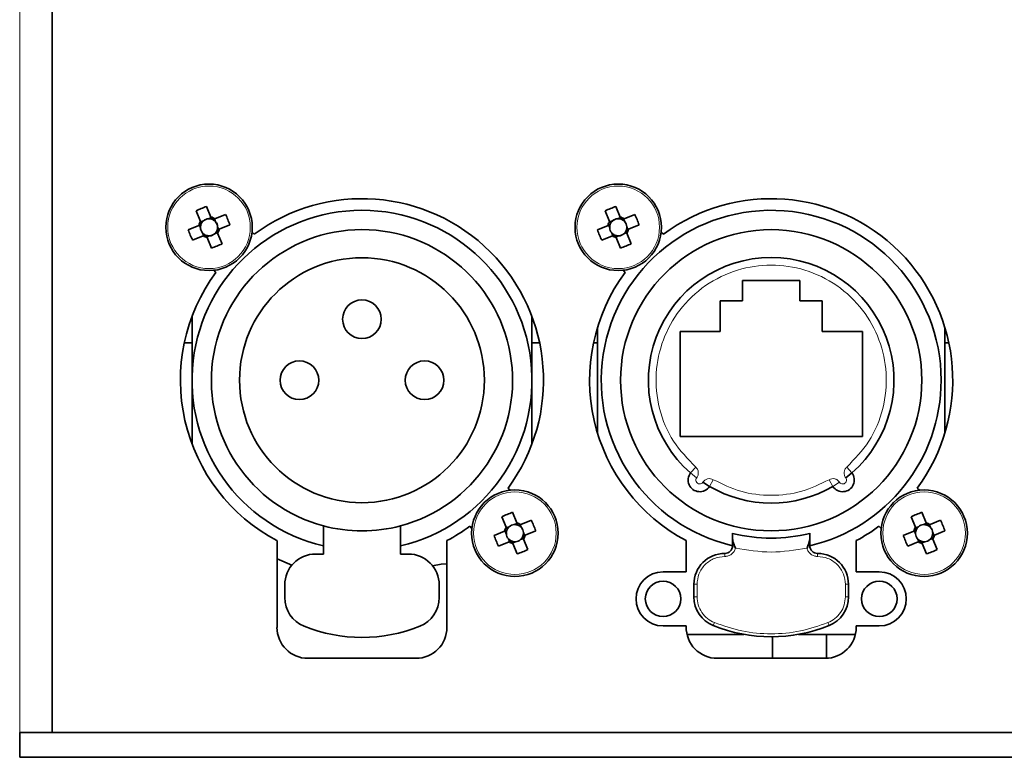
# Model space of a CAD drawing. Header units: millimetres. Extents: x 0 to 1118, y 0 to 864.
# Tile 65 of 91: x 847 to 868, y 268 to 284. Entities that reach past the tile are written whole.
import ezdxf

# ---------------------------------------------------------------- set-up
doc = ezdxf.new("R2010")
doc.units = ezdxf.units.MM

msp = doc.modelspace()

# ---------------------------------------------------------------- linework, layer by layer
at = {"color": 7, "linetype": 'Continuous', "lineweight": 18}
for p, q in [((846.888, 268.96), (846.888, 299.726)), ((861.365, 274.563), (861.475, 274.689)), ((861.496, 274.46), (861.365, 274.563)), ((864.734, 274.689), (864.843, 274.563)), ((861.855, 274.417), (861.771, 274.273)), ((864.437, 274.273), (864.353, 274.417)), ((864.577, 274.363), (864.437, 274.273)), ((862.104, 272.827), (862.104, 272.76)), ((862.271, 272.993), (862.314, 272.993)), ((863.894, 272.993), (863.937, 272.993)), ((864.104, 272.76), (864.104, 272.827)), ((861.437, 272.16), (861.504, 272.16)), ((861.504, 272.16), (861.504, 271.888)), ((864.704, 271.888), (864.704, 272.16)), ((864.704, 272.16), (864.771, 272.16)), ((861.504, 271.888), (861.437, 271.888)), ((864.771, 271.888), (864.704, 271.888)), ((861.879, 271.332), (861.854, 271.27)), ((864.329, 271.332), (864.354, 271.27))]:
    msp.add_line(p, q, dxfattribs=at)
at = {"color": 7, "linetype": 'Continuous', "lineweight": 35}
for p, q in [((847.588, 268.96), (847.588, 299.726)), ((851.016, 280.084), (850.922, 280.313)), ((859.846, 280.084), (859.752, 280.313)), ((850.694, 280.219), (850.788, 279.99)), ((851.021, 280.073), (850.961, 280.048)), ((851.114, 279.984), (851.09, 280.044)), ((851.33, 280.143), (851.101, 280.049)), ((859.524, 280.219), (859.618, 279.99)), ((859.851, 280.073), (859.791, 280.048)), ((859.944, 279.984), (859.92, 280.044)), ((860.16, 280.143), (859.931, 280.049)), ((850.753, 279.905), (850.525, 279.811)), ((850.765, 279.91), (850.789, 279.85)), ((850.853, 280.003), (850.793, 279.979)), ((851.184, 279.816), (851.159, 279.876)), ((851.195, 279.821), (851.424, 279.915)), ((859.583, 279.905), (859.355, 279.811)), ((859.595, 279.91), (859.619, 279.85)), ((859.683, 280.003), (859.623, 279.979)), ((860.014, 279.816), (859.989, 279.876)), ((860.025, 279.821), (860.254, 279.915)), ((850.619, 279.583), (850.847, 279.677)), ((850.834, 279.742), (850.859, 279.682)), ((850.927, 279.654), (850.987, 279.678)), ((850.932, 279.642), (851.026, 279.414)), ((851.095, 279.723), (851.155, 279.748)), ((851.254, 279.508), (851.16, 279.736)), ((851.948, 279.714), (851.902, 279.76)), ((859.449, 279.583), (859.677, 279.677)), ((859.664, 279.742), (859.689, 279.682)), ((859.757, 279.654), (859.817, 279.678)), ((859.762, 279.642), (859.856, 279.414)), ((859.925, 279.723), (859.985, 279.748)), ((860.084, 279.508), (859.99, 279.736)), ((860.778, 279.714), (860.732, 279.76)), ((851.077, 278.935), (851.123, 278.889)), ((859.907, 278.935), (859.953, 278.889)), ((863.721, 278.713), (862.487, 278.713)), ((862.487, 278.713), (862.487, 278.28)), ((863.721, 278.28), (863.721, 278.713)), ((862.487, 278.28), (862.004, 278.28)), ((862.004, 278.28), (862.004, 277.613)), ((864.204, 278.28), (863.721, 278.28)), ((864.204, 277.613), (864.204, 278.28)), ((850.607, 276.563), (850.607, 277.94)), ((857.941, 277.94), (857.941, 276.563)), ((859.354, 275.433), (859.354, 277.694)), ((866.854, 277.694), (866.854, 275.433)), ((862.004, 277.613), (861.137, 277.613)), ((861.137, 277.613), (861.137, 275.346)), ((865.071, 277.613), (864.204, 277.613)), ((865.071, 275.346), (865.071, 277.613)), ((850.442, 277.371), (850.607, 277.371)), ((857.941, 277.371), (858.107, 277.371)), ((859.272, 277.371), (859.354, 277.371)), ((866.854, 277.371), (866.937, 277.371)), ((850.607, 275.186), (850.607, 276.563)), ((857.941, 276.563), (857.941, 275.186)), ((861.137, 275.346), (865.071, 275.346)), ((864.843, 274.563), (864.712, 274.46)), ((861.771, 274.273), (861.632, 274.363)), ((857.471, 274.191), (857.425, 274.237)), ((866.301, 274.191), (866.255, 274.237)), ((857.616, 273.484), (857.522, 273.713)), ((866.446, 273.484), (866.352, 273.713)), ((857.294, 273.619), (857.388, 273.39)), ((857.621, 273.473), (857.561, 273.448)), ((857.714, 273.384), (857.69, 273.444)), ((857.93, 273.543), (857.701, 273.449)), ((866.124, 273.619), (866.218, 273.39)), ((866.451, 273.473), (866.391, 273.448)), ((866.544, 273.384), (866.52, 273.444)), ((866.76, 273.543), (866.531, 273.449)), ((853.441, 272.813), (853.441, 273.422)), ((855.107, 272.813), (855.107, 273.422)), ((856.6, 273.412), (856.647, 273.366)), ((857.353, 273.305), (857.125, 273.211)), ((857.365, 273.31), (857.389, 273.25)), ((857.453, 273.403), (857.393, 273.379)), ((857.784, 273.216), (857.759, 273.276)), ((857.795, 273.221), (858.024, 273.315)), ((865.43, 273.412), (865.477, 273.366)), ((866.183, 273.305), (865.955, 273.211)), ((866.195, 273.31), (866.219, 273.25)), ((866.283, 273.403), (866.223, 273.379)), ((866.614, 273.216), (866.589, 273.276)), ((866.625, 273.221), (866.854, 273.315)), ((852.441, 273.102), (852.441, 271.23)), ((856.107, 271.23), (856.107, 273.102)), ((857.219, 272.983), (857.447, 273.077)), ((857.434, 273.142), (857.459, 273.082)), ((857.527, 273.054), (857.587, 273.078)), ((857.532, 273.042), (857.626, 272.814)), ((857.695, 273.123), (857.755, 273.148)), ((857.854, 272.908), (857.76, 273.136)), ((861.271, 273.102), (861.271, 272.428)), ((862.271, 272.993), (862.271, 273.145)), ((863.937, 273.145), (863.937, 272.993)), ((864.937, 272.428), (864.937, 273.102)), ((866.049, 272.983), (866.277, 273.077)), ((866.264, 273.142), (866.289, 273.082)), ((866.357, 273.054), (866.417, 273.078)), ((866.362, 273.042), (866.456, 272.814)), ((866.525, 273.123), (866.585, 273.148)), ((866.684, 272.908), (866.59, 273.136)), ((853.441, 272.813), (853.274, 272.813)), ((855.274, 272.813), (855.107, 272.813)), ((862.314, 272.993), (862.331, 272.938)), ((863.877, 272.938), (863.894, 272.993)), ((852.762, 272.573), (852.441, 272.71)), ((861.271, 272.428), (860.771, 272.428)), ((865.437, 272.428), (864.937, 272.428)), ((861.437, 271.888), (861.437, 272.16)), ((864.771, 272.16), (864.771, 271.888)), ((852.607, 272.146), (852.607, 271.874)), ((855.941, 271.874), (855.941, 272.146)), ((860.771, 271.262), (861.271, 271.262)), ((861.271, 271.262), (861.271, 271.243)), ((864.937, 271.262), (865.437, 271.262)), ((864.937, 271.23), (864.937, 271.262)), ((862.511, 271.08), (861.288, 271.08)), ((863.131, 271.027), (863.131, 270.563)), ((864.92, 271.08), (863.697, 271.08)), ((864.298, 270.564), (864.298, 271.08)), ((853.107, 270.563), (855.441, 270.563)), ((861.937, 270.563), (864.271, 270.563)), ((846.888, 268.96), (846.888, 268.426)), ((846.888, 268.96), (938.888, 268.96)), ((846.888, 268.426), (938.888, 268.426))]:
    msp.add_line(p, q, dxfattribs=at)
at = {"color": 7, "linetype": 'Continuous', "lineweight": 35, "flags": 128}
msp.add_lwpolyline([(855.797, 272.561), (855.982, 272.592), (856.107, 272.603)], dxfattribs=at)
at = {"color": 7, "linetype": 'Continuous', "lineweight": 35}
for centre, radius in [((850.974, 279.863), 0.933), ((859.804, 279.863), 0.933), ((863.104, 276.563), 3.25), ((854.274, 276.563), 2.642), ((854.274, 277.88), 0.417), ((852.924, 276.563), 0.417), ((855.624, 276.563), 0.417), ((857.574, 273.263), 0.933), ((866.404, 273.263), 0.933), ((860.771, 271.845), 0.383), ((865.437, 271.845), 0.383)]:
    msp.add_circle(centre, radius, dxfattribs=at)
at = {"color": 7, "linetype": 'Continuous', "lineweight": 18}
for centre in [(850.974, 279.863), (859.804, 279.863), (857.574, 273.263), (866.404, 273.263)]:
    msp.add_circle(centre, 0.891, dxfattribs=at)
at = {"color": 7, "linetype": 'Continuous', "lineweight": 35}
for centre, radius, start, end in [((854.274, 276.563), 3.917, 323.5653, 126.4347), ((863.104, 276.563), 3.917, 323.5653, 126.4347), ((852.204, 276.887), 3.658, 110.5162, 114.3803), ((861.034, 276.887), 3.658, 110.5162, 114.3803), ((854.274, 276.563), 3.667, 283.1366, 256.8634), ((850.974, 279.863), 0.185, 94.018, 130.8785), ((850.974, 279.863), 0.185, 70.7301, 94.018), ((850.974, 279.863), 0.225, 55.6789, 79.2177), ((850.974, 279.863), 0.185, 64.1665, 70.7301), ((850.974, 279.863), 0.185, 40.8785, 64.1665), ((847.998, 278.633), 3.658, 20.5162, 24.3803), ((863.104, 276.563), 3.667, 0, 256.8634), ((859.804, 279.863), 0.185, 94.018, 130.8785), ((859.804, 279.863), 0.185, 70.7301, 94.018), ((859.804, 279.863), 0.225, 55.6789, 79.2177), ((859.804, 279.863), 0.185, 64.1665, 70.7301), ((859.804, 279.863), 0.185, 40.8785, 64.1665), ((856.828, 278.633), 3.658, 20.5162, 24.3803), ((853.951, 281.093), 3.658, 200.5162, 204.3803), ((850.974, 279.863), 0.225, 145.6789, 169.2177), ((850.974, 279.863), 0.185, 160.7301, 184.018), ((850.974, 279.863), 0.185, 184.018, 220.8785), ((850.974, 279.863), 0.185, 154.1665, 160.7301), ((850.974, 279.863), 0.185, 130.8785, 154.1665), ((854.274, 276.563), 3.25, 284.8572, 255.1428), ((850.974, 279.863), 0.185, 4.018, 40.8785), ((850.974, 279.863), 0.185, 340.7301, 4.018), ((850.974, 279.863), 0.225, 325.6789, 349.2177), ((862.781, 281.093), 3.658, 200.5162, 204.3803), ((859.804, 279.863), 0.225, 145.6789, 169.2177), ((859.804, 279.863), 0.185, 160.7301, 184.018), ((859.804, 279.863), 0.185, 184.018, 220.8785), ((859.804, 279.863), 0.185, 154.1665, 160.7301), ((859.804, 279.863), 0.185, 130.8785, 154.1665), ((859.804, 279.863), 0.185, 4.018, 40.8785), ((859.804, 279.863), 0.185, 340.7301, 4.018), ((859.804, 279.863), 0.225, 325.6789, 349.2177), ((850.974, 279.863), 0.185, 220.8785, 244.1665), ((850.974, 279.863), 0.225, 235.6789, 259.2177), ((850.974, 279.863), 0.185, 244.1665, 250.7301), ((850.974, 279.863), 0.185, 250.7301, 274.018), ((850.974, 279.863), 0.185, 274.018, 310.8785), ((850.974, 279.863), 0.185, 310.8785, 334.1665), ((850.974, 279.863), 0.185, 334.1665, 340.7301), ((859.804, 279.863), 0.185, 220.8785, 244.1665), ((859.804, 279.863), 0.225, 235.6789, 259.2177), ((859.804, 279.863), 0.185, 244.1665, 250.7301), ((859.804, 279.863), 0.185, 250.7301, 274.018), ((859.804, 279.863), 0.185, 274.018, 310.8785), ((859.804, 279.863), 0.185, 310.8785, 334.1665), ((859.804, 279.863), 0.185, 334.1665, 340.7301), ((849.744, 282.84), 3.658, 290.5162, 294.3803), ((858.574, 282.84), 3.658, 290.5162, 294.3803), ((863.104, 276.563), 2.65, 311.0073, 228.9927), ((854.274, 276.563), 3.917, 143.5653, 242.0899), ((863.104, 276.563), 3.917, 143.5653, 242.0899), ((863.104, 276.563), 3.667, 283.1366, 0), ((861.562, 274.408), 0.25, 141.6964, 327.1036), ((864.647, 274.408), 0.25, 212.8964, 38.3036), ((863.104, 276.563), 2.65, 239.8073, 300.1927), ((858.804, 270.287), 3.658, 110.5162, 114.3803), ((867.634, 270.287), 3.658, 110.5162, 114.3803), ((857.574, 273.263), 0.185, 94.018, 130.8785), ((857.574, 273.263), 0.185, 70.7301, 94.018), ((857.574, 273.263), 0.225, 55.6789, 79.2177), ((857.574, 273.263), 0.185, 64.1665, 70.7301), ((854.598, 272.033), 3.658, 20.5162, 24.3803), ((866.404, 273.263), 0.185, 94.018, 130.8785), ((866.404, 273.263), 0.185, 70.7301, 94.018), ((866.404, 273.263), 0.225, 55.6789, 79.2177), ((866.404, 273.263), 0.185, 64.1665, 70.7301), ((863.428, 272.033), 3.658, 20.5162, 24.3803), ((854.274, 276.563), 3.25, 255.1428, 284.8572), ((854.274, 276.563), 3.917, 297.9101, 306.4347), ((857.574, 273.263), 0.225, 145.6789, 169.2177), ((857.574, 273.263), 0.185, 160.7301, 184.018), ((857.574, 273.263), 0.185, 184.018, 220.8785), ((857.574, 273.263), 0.185, 154.1665, 160.7301), ((857.574, 273.263), 0.185, 130.8785, 154.1665), ((857.574, 273.263), 0.185, 40.8785, 64.1665), ((857.574, 273.263), 0.185, 4.018, 40.8785), ((857.574, 273.263), 0.185, 340.7301, 4.018), ((857.574, 273.263), 0.225, 325.6789, 349.2177), ((863.104, 276.563), 3.407, 255.8406, 284.1594), ((863.104, 276.563), 3.917, 297.9101, 306.4347), ((866.404, 273.263), 0.225, 145.6789, 169.2177), ((866.404, 273.263), 0.185, 160.7301, 184.018), ((866.404, 273.263), 0.185, 184.018, 220.8785), ((866.404, 273.263), 0.185, 154.1665, 160.7301), ((866.404, 273.263), 0.185, 130.8785, 154.1665), ((866.404, 273.263), 0.185, 40.8785, 64.1665), ((866.404, 273.263), 0.185, 4.018, 40.8785), ((866.404, 273.263), 0.185, 340.7301, 4.018), ((866.404, 273.263), 0.225, 325.6789, 349.2177), ((860.551, 274.493), 3.658, 200.5162, 204.3803), ((857.574, 273.263), 0.185, 220.8785, 244.1665), ((857.574, 273.263), 0.225, 235.6789, 259.2177), ((857.574, 273.263), 0.185, 244.1665, 250.7301), ((857.574, 273.263), 0.185, 250.7301, 274.018), ((857.574, 273.263), 0.185, 274.018, 310.8785), ((857.574, 273.263), 0.185, 310.8785, 334.1665), ((857.574, 273.263), 0.185, 334.1665, 340.7301), ((869.381, 274.493), 3.658, 200.5162, 204.3803), ((866.404, 273.263), 0.185, 220.8785, 244.1665), ((866.404, 273.263), 0.225, 235.6789, 259.2177), ((866.404, 273.263), 0.185, 244.1665, 250.7301), ((866.404, 273.263), 0.185, 250.7301, 274.018), ((866.404, 273.263), 0.185, 274.018, 310.8785), ((866.404, 273.263), 0.185, 310.8785, 334.1665), ((866.404, 273.263), 0.185, 334.1665, 340.7301), ((853.274, 272.146), 0.667, 90, 180), ((855.274, 272.146), 0.667, 0, 90), ((856.344, 276.24), 3.658, 290.5162, 294.3803), ((862.104, 272.16), 0.667, 90, 180), ((862.104, 272.993), 0.167, 270, 360), ((864.104, 272.993), 0.167, 180, 270), ((864.104, 272.16), 0.667, 0, 90), ((865.174, 276.24), 3.658, 290.5162, 294.3803), ((860.771, 271.845), 0.583, 90, 270), ((865.437, 271.845), 0.583, 270, 90), ((853.274, 271.874), 0.667, 180, 247.9757), ((855.274, 271.874), 0.667, 292.0243, 360), ((862.104, 271.888), 0.667, 180, 247.9757), ((864.104, 271.888), 0.667, 292.0243, 0), ((853.107, 271.23), 0.667, 180, 270), ((854.274, 274.346), 3.333, 247.9757, 292.0243), ((855.441, 271.23), 0.667, 270, 0), ((861.937, 271.23), 0.667, 178.8545, 270), ((863.104, 274.36), 3.333, 247.9757, 292.0243), ((864.271, 271.23), 0.667, 270, 360)]:
    msp.add_arc(centre, radius, start, end, dxfattribs=at)
at = {"color": 7, "linetype": 'Continuous', "lineweight": 18}
for centre, start, end in [((861.562, 274.408), 141.6964, 327.1036), ((864.647, 274.408), 212.8964, 38.3036)]:
    msp.add_arc(centre, 0.0833, start, end, dxfattribs=at)
at = {"color": 7, "linetype": 'Continuous', "lineweight": 35}
for centre, major_axis, start_param, end_param in [((850.965, 279.884), (-0.063, 0.151), 5.913772, 6.652598), ((859.795, 279.884), (-0.063, 0.151), 5.913772, 6.652598), ((850.953, 279.854), (0.151, 0.063), 2.77218, 3.511006), ((850.995, 279.872), (0.151, 0.063), 5.913772, 6.652598), ((859.783, 279.854), (0.151, 0.063), 2.77218, 3.511006), ((859.825, 279.872), (0.151, 0.063), 5.913772, 6.652598), ((850.983, 279.842), (-0.063, 0.151), 2.77218, 3.511006), ((859.813, 279.842), (-0.063, 0.151), 2.77218, 3.511006), ((857.565, 273.284), (-0.063, 0.151), 5.913772, 6.652598), ((866.395, 273.284), (-0.063, 0.151), 5.913772, 6.652598), ((857.553, 273.254), (0.151, 0.063), 2.77218, 3.511006), ((857.595, 273.272), (0.151, 0.063), 5.913772, 6.652598), ((866.383, 273.254), (0.151, 0.063), 2.77218, 3.511006), ((866.425, 273.272), (0.151, 0.063), 5.913772, 6.652598), ((857.583, 273.242), (-0.063, 0.151), 2.77218, 3.511006), ((866.413, 273.242), (-0.063, 0.151), 2.77218, 3.511006)]:
    msp.add_ellipse(centre, major_axis=major_axis, ratio=0.990116, start_param=start_param, end_param=end_param, dxfattribs=at)
for points, knots in [([(851.035, 280.038), (851.034, 280.041), (851.028, 280.055), (851.022, 280.07), (851.017, 280.083), (851.016, 280.084)], [0, 0, 0, 0, 0.160618, 0.883257, 1, 1, 1, 1]), ([(851.101, 280.049), (851.099, 280.048), (851.087, 280.043), (851.072, 280.037), (851.058, 280.031), (851.055, 280.03)], [0, 0, 0, 0, 0.116743, 0.839382, 1, 1, 1, 1]), ([(859.865, 280.038), (859.864, 280.041), (859.858, 280.055), (859.852, 280.07), (859.847, 280.083), (859.846, 280.084)], [0, 0, 0, 0, 0.160618, 0.883257, 1, 1, 1, 1]), ([(859.931, 280.049), (859.929, 280.048), (859.917, 280.043), (859.902, 280.037), (859.888, 280.031), (859.885, 280.03)], [0, 0, 0, 0, 0.116743, 0.839382, 1, 1, 1, 1]), ([(850.799, 279.924), (850.797, 279.923), (850.782, 279.917), (850.767, 279.911), (850.755, 279.906), (850.753, 279.905)], [0, 0, 0, 0, 0.160618, 0.883257, 1, 1, 1, 1]), ([(850.788, 279.99), (850.789, 279.988), (850.794, 279.976), (850.8, 279.961), (850.806, 279.947), (850.807, 279.944)], [0, 0, 0, 0, 0.116743, 0.839382, 1, 1, 1, 1]), ([(851.149, 279.802), (851.152, 279.803), (851.166, 279.809), (851.181, 279.815), (851.194, 279.82), (851.195, 279.821)], [0, 0, 0, 0, 0.160618, 0.883257, 1, 1, 1, 1]), ([(859.629, 279.924), (859.627, 279.923), (859.612, 279.917), (859.597, 279.911), (859.585, 279.906), (859.583, 279.905)], [0, 0, 0, 0, 0.160618, 0.883257, 1, 1, 1, 1]), ([(859.618, 279.99), (859.619, 279.988), (859.624, 279.976), (859.63, 279.961), (859.636, 279.947), (859.637, 279.944)], [0, 0, 0, 0, 0.116743, 0.839382, 1, 1, 1, 1]), ([(859.979, 279.802), (859.982, 279.803), (859.996, 279.809), (860.011, 279.815), (860.024, 279.82), (860.025, 279.821)], [0, 0, 0, 0, 0.160618, 0.883257, 1, 1, 1, 1]), ([(850.847, 279.677), (850.849, 279.678), (850.861, 279.683), (850.876, 279.689), (850.891, 279.695), (850.893, 279.696)], [0, 0, 0, 0, 0.1167429, 0.8393822, 1, 1, 1, 1]), ([(850.913, 279.688), (850.914, 279.686), (850.92, 279.671), (850.926, 279.656), (850.931, 279.644), (850.932, 279.642)], [0, 0, 0, 0, 0.160618, 0.883257, 1, 1, 1, 1]), ([(851.16, 279.736), (851.159, 279.738), (851.154, 279.75), (851.148, 279.765), (851.142, 279.78), (851.141, 279.782)], [0, 0, 0, 0, 0.116743, 0.839382, 1, 1, 1, 1]), ([(859.677, 279.677), (859.679, 279.678), (859.691, 279.683), (859.706, 279.689), (859.721, 279.695), (859.723, 279.696)], [0, 0, 0, 0, 0.1167429, 0.8393822, 1, 1, 1, 1]), ([(859.743, 279.688), (859.744, 279.686), (859.75, 279.671), (859.756, 279.656), (859.761, 279.644), (859.762, 279.642)], [0, 0, 0, 0, 0.160618, 0.883257, 1, 1, 1, 1]), ([(859.99, 279.736), (859.989, 279.738), (859.984, 279.75), (859.978, 279.765), (859.972, 279.78), (859.971, 279.782)], [0, 0, 0, 0, 0.1167429, 0.8393822, 1, 1, 1, 1]), ([(857.635, 273.438), (857.634, 273.441), (857.628, 273.455), (857.622, 273.47), (857.617, 273.483), (857.616, 273.484)], [0, 0, 0, 0, 0.160618, 0.883257, 1, 1, 1, 1]), ([(857.701, 273.449), (857.699, 273.448), (857.687, 273.443), (857.672, 273.437), (857.658, 273.431), (857.655, 273.43)], [0, 0, 0, 0, 0.116743, 0.839382, 1, 1, 1, 1]), ([(866.465, 273.438), (866.464, 273.441), (866.458, 273.455), (866.452, 273.47), (866.447, 273.483), (866.446, 273.484)], [0, 0, 0, 0, 0.160618, 0.883257, 1, 1, 1, 1]), ([(866.531, 273.449), (866.529, 273.448), (866.517, 273.443), (866.502, 273.437), (866.488, 273.431), (866.485, 273.43)], [0, 0, 0, 0, 0.116743, 0.839382, 1, 1, 1, 1]), ([(857.399, 273.324), (857.397, 273.323), (857.382, 273.317), (857.367, 273.311), (857.355, 273.306), (857.353, 273.305)], [0, 0, 0, 0, 0.160618, 0.883257, 1, 1, 1, 1]), ([(857.388, 273.39), (857.389, 273.388), (857.394, 273.376), (857.4, 273.361), (857.406, 273.347), (857.407, 273.344)], [0, 0, 0, 0, 0.116743, 0.839382, 1, 1, 1, 1]), ([(857.749, 273.202), (857.752, 273.203), (857.766, 273.209), (857.781, 273.215), (857.794, 273.22), (857.795, 273.221)], [0, 0, 0, 0, 0.160618, 0.883257, 1, 1, 1, 1]), ([(862.271, 273.145), (862.271, 273.17), (862.271, 273.219), (862.271, 273.255), (862.271, 273.258), (862.271, 273.26)], [0, 0, 0, 0, 0.377271, 0.754863, 1, 1, 1, 1]), ([(863.937, 273.26), (863.937, 273.257), (863.937, 273.25), (863.937, 273.205), (863.937, 273.163), (863.937, 273.145)], [0, 0, 0, 0, 0.367496, 0.73481, 1, 1, 1, 1]), ([(866.229, 273.324), (866.227, 273.323), (866.212, 273.317), (866.197, 273.311), (866.185, 273.306), (866.183, 273.305)], [0, 0, 0, 0, 0.160618, 0.883257, 1, 1, 1, 1]), ([(866.218, 273.39), (866.219, 273.388), (866.224, 273.376), (866.23, 273.361), (866.236, 273.347), (866.237, 273.344)], [0, 0, 0, 0, 0.116743, 0.839382, 1, 1, 1, 1]), ([(866.579, 273.202), (866.582, 273.203), (866.596, 273.209), (866.611, 273.215), (866.624, 273.22), (866.625, 273.221)], [0, 0, 0, 0, 0.160618, 0.883257, 1, 1, 1, 1]), ([(857.447, 273.077), (857.449, 273.078), (857.461, 273.083), (857.476, 273.089), (857.491, 273.095), (857.493, 273.096)], [0, 0, 0, 0, 0.1167429, 0.8393822, 1, 1, 1, 1]), ([(857.513, 273.088), (857.514, 273.086), (857.52, 273.071), (857.526, 273.056), (857.531, 273.044), (857.532, 273.042)], [0, 0, 0, 0, 0.160618, 0.883257, 1, 1, 1, 1]), ([(857.76, 273.136), (857.759, 273.138), (857.754, 273.15), (857.748, 273.165), (857.742, 273.18), (857.741, 273.182)], [0, 0, 0, 0, 0.1167429, 0.8393822, 1, 1, 1, 1]), ([(862.271, 273.145), (862.273, 273.129), (862.278, 273.082), (862.3, 273.029), (862.314, 272.993)], [0, 0, 0, 0, 0.334586, 1, 1, 1, 1]), ([(863.894, 272.993), (863.911, 273.033), (863.932, 273.087), (863.936, 273.134), (863.937, 273.145)], [0, 0, 0, 0, 0.752751, 1, 1, 1, 1]), ([(866.277, 273.077), (866.279, 273.078), (866.291, 273.083), (866.306, 273.089), (866.321, 273.095), (866.323, 273.096)], [0, 0, 0, 0, 0.116743, 0.839382, 1, 1, 1, 1]), ([(866.343, 273.088), (866.344, 273.086), (866.35, 273.071), (866.356, 273.056), (866.361, 273.044), (866.362, 273.042)], [0, 0, 0, 0, 0.160618, 0.883257, 1, 1, 1, 1]), ([(866.59, 273.136), (866.589, 273.138), (866.584, 273.15), (866.578, 273.165), (866.572, 273.18), (866.571, 273.182)], [0, 0, 0, 0, 0.1167429, 0.8393822, 1, 1, 1, 1])]:
    msp.add_open_spline(points, degree=3, knots=knots, dxfattribs=at)
at = {"color": 7, "linetype": 'Continuous', "lineweight": 18}
for points, knots in [([(861.475, 274.689), (861.304, 274.866), (860.953, 275.228), (860.66, 275.944), (860.586, 276.707), (860.744, 277.446), (861.11, 278.106), (861.666, 278.637), (862.357, 278.972), (863.104, 279.083), (863.851, 278.972), (864.543, 278.637), (865.099, 278.106), (865.464, 277.446), (865.622, 276.707), (865.548, 275.944), (865.255, 275.228), (864.905, 274.866), (864.734, 274.689)], [0, 0, 0, 0, 0.061041, 0.125, 0.188959, 0.25, 0.311041, 0.375, 0.438959, 0.5, 0.561041, 0.625, 0.688959, 0.75, 0.811041, 0.875, 0.938959, 1, 1, 1, 1]), ([(861.496, 274.46), (861.508, 274.478), (861.53, 274.514), (861.535, 274.58), (861.518, 274.643), (861.489, 274.674), (861.475, 274.689)], [0, 0, 0, 0, 0.250679, 0.500186, 0.759382, 1, 1, 1, 1]), ([(864.734, 274.689), (864.719, 274.674), (864.69, 274.642), (864.673, 274.578), (864.679, 274.513), (864.701, 274.477), (864.712, 274.46)], [0, 0, 0, 0, 0.250679, 0.500186, 0.759382, 1, 1, 1, 1]), ([(861.855, 274.417), (861.836, 274.425), (861.797, 274.443), (861.731, 274.438), (861.671, 274.412), (861.644, 274.379), (861.632, 274.363)], [0, 0, 0, 0, 0.250679, 0.500186, 0.759382, 1, 1, 1, 1]), ([(864.353, 274.417), (864.16, 274.323), (863.766, 274.132), (863.104, 274.054), (862.442, 274.132), (862.049, 274.323), (861.855, 274.417)], [0, 0, 0, 0, 0.24561, 0.5, 0.75439, 1, 1, 1, 1]), ([(864.577, 274.363), (864.563, 274.38), (864.537, 274.413), (864.476, 274.439), (864.411, 274.442), (864.372, 274.425), (864.353, 274.417)], [0, 0, 0, 0, 0.250679, 0.500186, 0.759382, 1, 1, 1, 1]), ([(862.331, 272.938), (862.323, 272.914), (862.306, 272.865), (862.251, 272.807), (862.181, 272.767), (862.129, 272.762), (862.104, 272.76)], [0, 0, 0, 0, 0.242943, 0.5, 0.757057, 1, 1, 1, 1]), ([(863.877, 272.938), (863.886, 272.914), (863.903, 272.865), (863.957, 272.807), (864.027, 272.767), (864.079, 272.762), (864.104, 272.76)], [0, 0, 0, 0, 0.242943, 0.5, 0.757057, 1, 1, 1, 1]), ([(862.104, 272.76), (862.029, 272.752), (861.912, 272.74), (861.772, 272.665), (861.677, 272.587), (861.599, 272.492), (861.525, 272.352), (861.512, 272.235), (861.504, 272.16)], [0, 0, 0, 0, 0.239443, 0.369626, 0.5, 0.630183, 0.760557, 1, 1, 1, 1]), ([(864.704, 272.16), (864.696, 272.235), (864.684, 272.352), (864.609, 272.492), (864.531, 272.587), (864.436, 272.665), (864.296, 272.74), (864.18, 272.752), (864.104, 272.76)], [0, 0, 0, 0, 0.239443, 0.369626, 0.5, 0.630183, 0.760557, 1, 1, 1, 1]), ([(861.504, 271.888), (861.509, 271.83), (861.519, 271.711), (861.6, 271.548), (861.721, 271.412), (861.827, 271.358), (861.879, 271.332)], [0, 0, 0, 0, 0.24442, 0.5, 0.75558, 1, 1, 1, 1]), ([(864.329, 271.332), (864.381, 271.358), (864.487, 271.412), (864.608, 271.548), (864.689, 271.711), (864.699, 271.83), (864.704, 271.888)], [0, 0, 0, 0, 0.24442, 0.5, 0.75558, 1, 1, 1, 1]), ([(861.879, 271.332), (862.076, 271.264), (862.472, 271.129), (863.104, 271.075), (863.736, 271.129), (864.133, 271.264), (864.329, 271.332)], [0, 0, 0, 0, 0.247677, 0.5, 0.752323, 1, 1, 1, 1])]:
    msp.add_open_spline(points, degree=3, knots=knots, dxfattribs=at)
msp.add_open_spline([(862.331, 272.938), (862.589, 272.897), (863.104, 272.816), (863.62, 272.897), (863.877, 272.938)], degree=3, dxfattribs=at)

doc.saveas('drawing.dxf')
